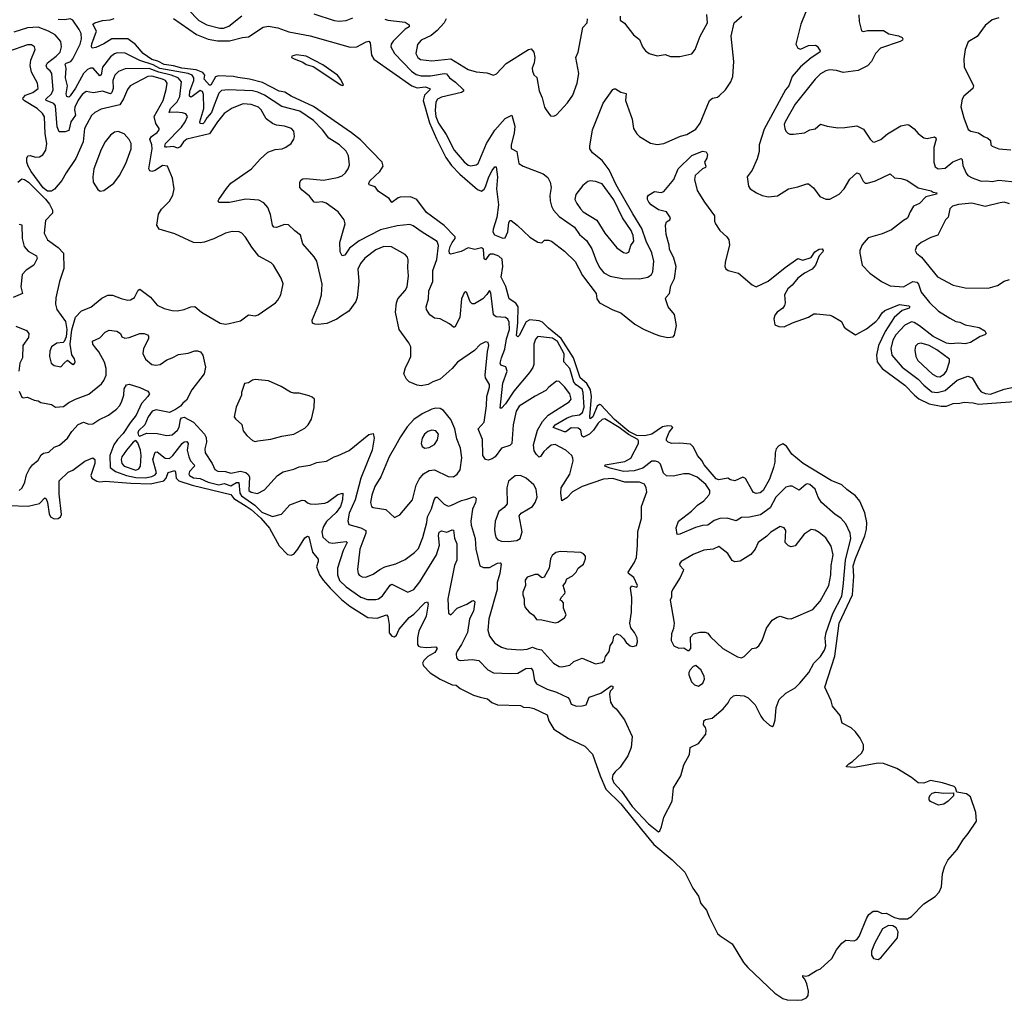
# Model space of a CAD drawing. Extents: x 1493970 to 1595317, y 729910 to 844791.
# Tile 13 of 256: x 1517498 to 1524847, y 760569 to 767888. Entities that reach past the tile are written whole.
import ezdxf

# ---------------------------------------------------------------- set-up
doc = ezdxf.new("R2010")
doc.units = 0

msp = doc.modelspace()

# ---------------------------------------------------------------- linework, layer by layer
at = {"layer": '0CON10XD'}
for points in [[(1518754.8, 767965), (1518835, 767881.2), (1518895, 767849.2), (1518991.2, 767825), (1519018, 767825), (1519059.5, 767840.5), (1519155, 767916.2)], [(1517415, 764261.2), (1517562, 764258), (1517645, 764275.7), (1517685, 764318.9), (1517695, 764312.9), (1517705, 764284.3), (1517718.6, 764198.6), (1517727.8, 764177.8), (1517755, 764161.7), (1517786.2, 764163.8), (1517803.1, 764176.9), (1517810.2, 764195), (1517791.6, 764348.4), (1517791.6, 764445), (1517858.6, 764511.4), (1517894.4, 764525.6), (1517985, 764594), (1518045, 764618.6), (1518058.5, 764605), (1518058.9, 764575), (1518027.9, 764485), (1518036.2, 764466.2), (1518073, 764443), (1518095, 764439.6), (1518135, 764444.7), (1518327.9, 764427.9), (1518475, 764424.2), (1518574.3, 764445.7), (1518591.3, 764465), (1518605, 764508.9), (1518655, 764523.1), (1518661.2, 764511.2), (1518664.7, 764465), (1518685, 764446.7), (1518785, 764413.9), (1519072.9, 764345), (1519097.4, 764315), (1519187.3, 764257.3), (1519225, 764232.3), (1519296.8, 764166.8), (1519363.1, 764093.1), (1519435, 763961.7), (1519495.8, 763895.8), (1519525, 763890.4), (1519545, 763900), (1519573.6, 763935), (1519625, 764020.8), (1519645, 764034), (1519655, 764028.8), (1519684.6, 763914.6), (1519725, 763862.5), (1519726.9, 763845), (1519714.4, 763805), (1519736.5, 763745), (1519762.1, 763705), (1519814.8, 763644.8), (1519900.3, 763560.3), (1519960.8, 763510.8), (1520096, 763426), (1520165, 763420.7), (1520235, 763445.7), (1520245, 763433.3), (1520256.5, 763375), (1520255, 763312.5), (1520275, 763286), (1520295, 763280.8), (1520309.2, 763295), (1520330.4, 763339.6), (1520404.5, 763425), (1520438.8, 763451.2), (1520525, 763538), (1520542.5, 763542.5), (1520547.1, 763525), (1520531.5, 763435), (1520477.3, 763325), (1520467.3, 763275), (1520466.5, 763225), (1520473.4, 763213.4), (1520487.5, 763207.5), (1520535, 763201.1), (1520605, 763207.1), (1520614, 763195), (1520596.5, 763165), (1520543.8, 763136.2), (1520515.4, 763105), (1520505.5, 763085), (1520512.5, 763065), (1520562.1, 763012.1), (1520636.7, 762966.7), (1520725, 762924.4), (1520755, 762920.6), (1520785.8, 762895), (1520885, 762847.3), (1520935, 762832.5), (1520988.5, 762818.5), (1521020.9, 762790.9), (1521065, 762773.9), (1521235, 762770), (1521257.3, 762757.3), (1521305, 762755.6), (1521334.2, 762745.8), (1521435, 762700), (1521446.2, 762655), (1521485, 762593.1), (1521593.5, 762523.5), (1521715, 762466.2), (1521774.4, 762405), (1521829.8, 762245), (1521873.1, 762145), (1521985, 762034.3), (1522138.8, 761845), (1522231.5, 761731.5), (1522368.5, 761618.5), (1522461.7, 761525), (1522520.9, 761405), (1522565.1, 761345.1), (1522582, 761292), (1522625, 761242.5), (1522642.8, 761192.8), (1522705, 761068.4), (1522725, 761049.2), (1522815, 760990.4), (1522901.3, 760851.3), (1522933.4, 760813.4), (1523133.4, 760623.4), (1523195, 760582.4), (1523226.5, 760573.5), (1523305, 760569.1), (1523337.2, 760572.8), (1523371.4, 760588.6), (1523383.1, 760605), (1523386.4, 760636.4), (1523372.7, 760692.7), (1523358, 760728), (1523342.5, 760745), (1523342.5, 760755), (1523365, 760750), (1523385, 760753.8), (1523445, 760792), (1523475, 760803.8), (1523558.6, 760881.4), (1523593.8, 760945), (1523633.3, 760995), (1523665, 761016.7), (1523725, 761013.3), (1523745, 761022.5), (1523763.9, 761046.1), (1523820, 761185), (1523835, 761208.8), (1523867.5, 761235), (1523900, 761235), (1523935, 761216.7), (1523965, 761220), (1524026.1, 761186.1), (1524065, 761176), (1524125, 761178.1), (1524155, 761195.6), (1524245, 761290), (1524330, 761345), (1524361.4, 761375), (1524377.5, 761415), (1524386.5, 761513.5), (1524400.8, 761565), (1524425.3, 761614.7), (1524495.5, 761695), (1524536.5, 761765), (1524576.9, 761813.1), (1524639.1, 761905), (1524635, 761971.2), (1524595, 762086.7), (1524565, 762110.8), (1524492.5, 762122.5), (1524483.8, 762155), (1524473.8, 762165), (1524385, 762193.1), (1524295, 762209.6), (1524245, 762188.6), (1524205, 762192.5), (1524155, 762231.1), (1524045, 762299.2), (1523945, 762336.9), (1523905, 762337.8), (1523725, 762305.8), (1523670.7, 762310.7), (1523667.5, 762315), (1523686.2, 762335), (1523715, 762352.5), (1523782.5, 762415), (1523796, 762444), (1523796.1, 762475), (1523772, 762525), (1523735, 762573.8), (1523705, 762602.2), (1523637.6, 762637.6), (1523621.3, 762695), (1523564.8, 762764.8), (1523554.7, 762805), (1523506.9, 762905), (1523581.8, 763138.2), (1523613.5, 763385), (1523713.1, 763595), (1523724.2, 763735), (1523719.3, 763810.7), (1523735, 763865.7), (1523805.5, 764035.5), (1523818.9, 764085), (1523820.8, 764135), (1523805, 764207.5), (1523769.2, 764295), (1523735, 764334.2), (1523670.6, 764380.6), (1523635.4, 764415.4), (1523555, 764447.7), (1523345, 764576.7), (1523261.9, 764645), (1523222, 764705), (1523195, 764722), (1523165, 764707.8), (1523144.6, 764685), (1523136.1, 764653.9), (1523134.7, 764585), (1523125.2, 764544.8), (1523095, 764459.2), (1523046.5, 764375), (1523025, 764357.1), (1522995, 764350.8), (1522975, 764358.8), (1522961.7, 764378.3), (1522915, 764462.5), (1522895, 764474.2), (1522835, 764446.7), (1522803.8, 764453.8), (1522783.6, 764466.4), (1522717.1, 764452.9), (1522695, 764460), (1522605.5, 764565), (1522588.2, 764598.2), (1522555.7, 764635), (1522527.6, 764697.6), (1522505, 764720), (1522425, 764726.2), (1522366.1, 764723.9), (1522337.5, 764735), (1522326.4, 764746.4), (1522325, 764760), (1522345, 764810), (1522372.5, 764845), (1522363.6, 764853.6), (1522336.7, 764856.7), (1522295, 764849.1), (1522215, 764794.5), (1522165, 764782.4), (1522105, 764784.7), (1522044.1, 764815), (1521936.4, 764905), (1521835, 765013), (1521825, 765015.7), (1521807.2, 765002.8), (1521775, 764923.6), (1521755, 764910), (1521752.9, 764925), (1521764.8, 765075), (1521758.1, 765125), (1521731.6, 765171.6), (1521680.7, 765215), (1521630.2, 765365), (1521538.7, 765508.7), (1521445.3, 765585), (1521400.6, 765630.6), (1521375, 765641.2), (1521305, 765648.2), (1521277.8, 765632.2), (1521225, 765532), (1521215, 765522), (1521205, 765530), (1521216.7, 765625), (1521217.9, 765745), (1521202.2, 765772.2), (1521151.4, 765805), (1521127, 765897), (1521092.5, 765965), (1521103.2, 766046.8), (1521099.5, 766099.5), (1521073.4, 766123.4), (1521035, 766136.6), (1521013, 766137), (1520999.4, 766130.6), (1520975, 766096.2), (1520965, 766103.8), (1520958.9, 766175), (1520945, 766186.1), (1520895, 766173.5), (1520845, 766185.5), (1520792.1, 766157.9), (1520715, 766137.1), (1520705, 766142), (1520702.4, 766165), (1520711.3, 766195), (1520725, 766224.7), (1520748.9, 766255), (1520747.2, 766267.2), (1520665, 766350.8), (1520535, 766450), (1520461.9, 766545), (1520415, 766565.5), (1520337.1, 766562.9), (1520321.7, 766558.3), (1520275, 766523.8), (1520255, 766553.3), (1520176.7, 766605), (1520151.2, 766641.2), (1520106.2, 766656.2), (1520103.8, 766665), (1520112, 766685), (1520185, 766755.6), (1520210, 766795), (1520202.9, 766825), (1520040.9, 766990.9), (1519975, 767043.3), (1519689.9, 767239.9), (1519525, 767316.5), (1519477.5, 767347.5), (1519435, 767355.6), (1519309.3, 767419.3), (1519214, 767444), (1519125.2, 767455.2), (1519093.3, 767465), (1518980.7, 767469.3), (1518959.1, 767460.9), (1518925, 767400), (1518915, 767399.1), (1518874.8, 767444.8), (1518880.2, 767475), (1518865, 767494), (1518815, 767513.4), (1518708.6, 767525), (1518645, 767543.1), (1518575, 767552.8), (1518528.7, 767578.7), (1518485, 767591), (1518420, 767635), (1518362.3, 767702.3), (1518304.7, 767744.7), (1518185, 767745.7), (1518125, 767707.8), (1518065, 767679.4), (1518040, 767675), (1518034.6, 767684.6), (1518036.5, 767706.5), (1518071.8, 767801.8), (1518044.7, 767855.3), (1518058, 767865), (1518115, 767880.7), (1518172.9, 767887.1), (1518202.2, 767897.8)], [(1521695, 765129.1), (1521651.5, 765161.5), (1521633.7, 765183.7), (1521604.9, 765284.9), (1521560.4, 765335), (1521561.9, 765395), (1521513.1, 765485), (1521475, 765511.3), (1521366.2, 765523.8), (1521347.4, 765502.6), (1521336.5, 765465), (1521334.6, 765315), (1521327.8, 765292.2), (1521303.8, 765255), (1521185.3, 765115), (1521125, 765019.6), (1521095, 764988), (1521085, 764987.5), (1521103.3, 765175), (1521135.2, 765264.8), (1521127.6, 765297.6), (1521090.1, 765310.1), (1521084.2, 765324.2), (1521093.7, 765365), (1521119.9, 765429.9), (1521131.9, 765505), (1521153, 765575), (1521151.4, 765631.4), (1521142.1, 765652.1), (1521125, 765666.1), (1521055, 765669.2), (1521034.4, 765684.4), (1521015, 765850), (1521005, 765867.5), (1520984.3, 765835.7), (1520953.8, 765805), (1520893.6, 765766.4), (1520875, 765766.7), (1520860.9, 765780.9), (1520835, 765850), (1520825, 765856.2), (1520815, 765848.8), (1520795.6, 765805), (1520782.3, 765665), (1520745, 765593.8), (1520735, 765592), (1520705, 765618.6), (1520635.6, 765655.6), (1520595, 765660), (1520558, 765685), (1520534.2, 765724.2), (1520531.4, 765745), (1520548.8, 765805), (1520551.8, 765865), (1520580.4, 765935), (1520580.4, 766015), (1520611.9, 766098.1), (1520622.7, 766202.7), (1520613.5, 766233.5), (1520501.9, 766301.9), (1520435, 766350.5), (1520408.8, 766358.8), (1520315, 766349.3), (1520189.7, 766320.3), (1520032.3, 766237.7), (1519958.5, 766181.5), (1519925, 766130), (1519905, 766126), (1519890, 766155), (1519887.1, 766225), (1519926, 766365), (1519920, 766395), (1519874.2, 766454.2), (1519785, 766518.1), (1519755, 766529.1), (1519712.5, 766522.5), (1519695, 766525.7), (1519661.9, 766571.9), (1519605.8, 766615), (1519590, 766635), (1519588.8, 766675), (1519598.6, 766691.4), (1519610, 766700), (1519635, 766703.1), (1519765, 766690.3), (1519871.2, 766708.8), (1519905, 766723.3), (1519928.6, 766745), (1519949.4, 766775), (1519958.9, 766805), (1519952.8, 766872.8), (1519935, 766906.9), (1519885.6, 766955), (1519804.3, 767004.3), (1519758.5, 767065), (1519690.6, 767135), (1519587.7, 767205), (1519455, 767241.1), (1519325, 767324.4), (1519275, 767347), (1519235, 767356.8), (1519055, 767363.4), (1519005, 767358.8), (1518985, 767340.6), (1518950.2, 767249.8), (1518930, 767195), (1518895.1, 767154.9), (1518875, 767120.4), (1518865, 767111.6), (1518845, 767112.5), (1518843.1, 767125), (1518872.7, 767225), (1518870.7, 767330.7), (1518862.7, 767352.7), (1518845, 767358.4), (1518785, 767314.7), (1518775, 767309.6), (1518766.2, 767316.2), (1518767.2, 767355), (1518798, 767435), (1518796.8, 767455), (1518785, 767472.6), (1518756.4, 767485), (1518545, 767523.2), (1518495, 767549.9), (1518394.1, 767584.1), (1518285, 767638.4), (1518225, 767639.3), (1518205, 767633.2), (1518175, 767611.5), (1518116.3, 767533.7), (1518105, 767476.2), (1518095, 767469.4), (1518046.5, 767526.5), (1518026.7, 767526.7), (1518003.5, 767515), (1517973.3, 767486.7), (1517915, 767376.1), (1517875, 767318.8), (1517865, 767310.8), (1517850.9, 767315), (1517845.3, 767335), (1517855.3, 767395.3), (1517841, 767455), (1517845.7, 767525), (1517837.3, 767555), (1517845.9, 767564.1), (1517879.6, 767575), (1517893.7, 767595), (1517950, 767705), (1517960, 767745), (1517956.1, 767785), (1517942.3, 767815), (1517894.3, 767885), (1517875, 767894.5), (1517833.9, 767886.1), (1517785, 767888.7)], [(1518645, 767895.8), (1518818, 767778), (1518905, 767742), (1518975, 767729.1), (1519065, 767731.1), (1519160, 767755), (1519205, 767760), (1519315, 767831.4), (1519355, 767838.8), (1519423.6, 767826.4), (1519506.7, 767796.7), (1519665, 767767.3), (1519965, 767683.6), (1520013.6, 767686.4), (1520085, 767723.8), (1520105, 767726.7), (1520113.3, 767715), (1520123.8, 767623.8), (1520142.1, 767592.1), (1520425, 767393.9), (1520465, 767380), (1520525, 767386.5), (1520558.9, 767375), (1520558.2, 767365), (1520519.7, 767325), (1520508.2, 767285), (1520557.6, 767117.6), (1520608.6, 766998.6), (1520678.9, 766858.9), (1520720.6, 766800.6), (1520784.1, 766734.1), (1520915, 766619.6), (1520945, 766609.1), (1520965, 766622.2), (1520975, 766639.4), (1521000.3, 766715), (1521025, 766762.5), (1521045, 766790), (1521055, 766790), (1521064.2, 766714.2), (1521056, 766625), (1521070.9, 766505), (1521058.1, 766411.9), (1521031.4, 766325), (1521029.8, 766305), (1521043, 766283), (1521105, 766256.2), (1521120.6, 766259.4), (1521141, 766305), (1521147.6, 766372.4), (1521155, 766388.1), (1521165, 766390), (1521210, 766355), (1521305, 766264.4), (1521365, 766226.2), (1521395, 766222.5), (1521415, 766242.5), (1521445, 766242.5), (1521467.5, 766235), (1521565, 766161.2), (1521645, 766082), (1521698.8, 765978.8), (1521801.2, 765845), (1521806.2, 765805), (1521825, 765773.8), (1521925, 765722), (1521985, 765700), (1522088.8, 765615), (1522155, 765577.5), (1522241.4, 765541.4), (1522275, 765528), (1522335, 765516.2), (1522375, 765520), (1522386.4, 765533.6), (1522400, 765605), (1522386.4, 765686.4), (1522338.8, 765745), (1522318.8, 765805), (1522322.7, 765817.3), (1522346.8, 765843.2), (1522358.3, 765901.7), (1522384.6, 765955), (1522397.7, 766045), (1522379.2, 766109.2), (1522347.5, 766175), (1522345.7, 766205), (1522324.2, 766285), (1522317.5, 766355), (1522325, 766380), (1522350, 766395), (1522355, 766410), (1522325, 766454), (1522265, 766468.6), (1522212, 766505), (1522192.5, 766525), (1522184.2, 766545), (1522183.9, 766566.1), (1522190.7, 766579.3), (1522235, 766606.2), (1522285, 766597.5), (1522306.2, 766605), (1522380.8, 766695), (1522411.9, 766775), (1522515, 766873.2), (1522595, 766906.9), (1522620.7, 766900.7), (1522631.7, 766881.7), (1522626.7, 766855), (1522610, 766825), (1522620, 766795), (1522615.7, 766785), (1522595, 766774.3), (1522540, 766725), (1522535.6, 766695), (1522555, 766613.3), (1522608.1, 766525), (1522683.1, 766425), (1522682.9, 766385), (1522691.6, 766365), (1522724.8, 766314.8), (1522776.8, 766266.8), (1522790, 766245), (1522795, 766207.5), (1522764.6, 766074.6), (1522761.8, 766045), (1522768, 766028), (1522785, 766016.5), (1522864, 765995), (1522965, 765910), (1522995, 765894.3), (1523085, 765936.9), (1523211.8, 766038.2), (1523305, 766106.2), (1523343, 766093), (1523405, 766113.5), (1523431.5, 766155), (1523465, 766175.4), (1523486.4, 766176.4), (1523494.3, 766165), (1523493.1, 766155), (1523464, 766125), (1523437.5, 766055), (1523413.8, 766025), (1523354.6, 765995.4), (1523305, 765957.5), (1523263.8, 765906.2), (1523230.3, 765879.7), (1523207.1, 765835), (1523210.3, 765775), (1523205.9, 765754.1), (1523193.6, 765735), (1523151.4, 765705), (1523135, 765683.3), (1523126.9, 765655), (1523135, 765610), (1523165, 765599.2), (1523205, 765595.7), (1523265, 765625.5), (1523385, 765668.4), (1523425, 765691.6), (1523445, 765692.8), (1523545, 765682.3), (1523565, 765674.6), (1523632.5, 765635), (1523652.3, 765592.3), (1523675, 765575.5), (1523735, 765536.7), (1523745, 765540), (1523818.6, 765581.3), (1523886.9, 765635), (1523910.5, 765659.5), (1523935, 765700), (1523955, 765717.1), (1524065, 765763.3), (1524135, 765751.1), (1524141.9, 765745), (1524135.7, 765735), (1524085, 765718.2), (1524025.2, 765664.8), (1523958.8, 765561.2), (1523908.6, 765455), (1523893.1, 765385), (1523898.5, 765335), (1523935.7, 765285.7), (1524105, 765160), (1524176.2, 765085), (1524208.9, 765058.9), (1524285, 765021.4), (1524375, 765003.2), (1524415.9, 765004.1), (1524465, 765023.1), (1524515.4, 765024.6), (1524546.7, 765033.3), (1524615, 765028.4), (1524655, 765019.2), (1524955, 765041.8)], [(1519692.4, 767932.4), (1519845, 767881.8), (1519883.6, 767876.4), (1519935, 767881.1), (1519985, 767901.1)], [(1520222.6, 767892.6), (1520245, 767883.3), (1520375, 767869.5), (1520405, 767850.6), (1520404.4, 767835), (1520375, 767816.9), (1520285, 767728.1), (1520270, 767705), (1520267.3, 767685), (1520295.6, 767635), (1520423.4, 767503.4), (1520457.8, 767477.8), (1520495, 767468), (1520565, 767468.7), (1520665, 767485.2), (1520683.1, 767483.1), (1520705, 767454.6), (1520751.7, 767421.7), (1520809.6, 767365), (1520810, 767355), (1520796.2, 767343.8), (1520645, 767308.7), (1520616.9, 767295), (1520605, 767273.3), (1520599.9, 767209.9), (1520605, 767165.7), (1520623, 767115), (1520681.2, 767031.2), (1520741.9, 766915), (1520815, 766827.1), (1520845, 766802.7), (1520865, 766796.7), (1520905, 766803.5), (1520920.5, 766815), (1520981.2, 766965), (1521045, 767064.4), (1521120.5, 767149.5), (1521170, 767175), (1521193.5, 767093.5), (1521188.8, 767041.2), (1521166.4, 766955), (1521166.2, 766926.2), (1521208.8, 766905), (1521223.3, 766815), (1521255, 766794.3), (1521405, 766738), (1521440.3, 766710.3), (1521457.1, 766675), (1521464.4, 766635), (1521455.3, 766574.7), (1521456.2, 766535), (1521466.2, 766495), (1521481.5, 766465), (1521525, 766418.5), (1521638.6, 766338.6), (1521676.2, 766285), (1521729.5, 766239.5), (1521767.4, 766177.4), (1521801.9, 766081.9), (1521827.5, 766035), (1521858.9, 765998.9), (1521905, 765973.8), (1521995, 765955.4), (1522124.4, 765954.4), (1522185, 765966.2), (1522213.1, 765986.9), (1522224.7, 766005.3), (1522231.8, 766085), (1522217, 766147), (1522174.1, 766234.1), (1522140.6, 766330.6), (1522075, 766438), (1521950.7, 766655), (1521897, 766767), (1521846.2, 766836.2), (1521773.7, 766893.7), (1521754, 766925), (1521752.5, 766945), (1521772.5, 767065), (1521853.1, 767265), (1521925, 767367.5), (1521935, 767372.5), (1521945, 767372.5), (1521985, 767347.5), (1522025, 767337.5), (1522020, 767285), (1522070.5, 767145), (1522078.1, 767075), (1522103.1, 767035), (1522125, 767015.6), (1522205, 766967.5), (1522255, 766957.5), (1522305.5, 766964.5), (1522430.3, 767019.7), (1522478, 767032), (1522545, 767071.4), (1522575.6, 767115), (1522645.9, 767284.1), (1522668.3, 767301.7), (1522705, 767310), (1522719.5, 767320.5), (1522765, 767363.8), (1522805, 767423.8), (1522821.4, 767465), (1522828, 767575), (1522807.5, 767765), (1522831.2, 767865), (1522888.8, 767915)], [(1520680.5, 767895), (1520665, 767865.6), (1520613, 767807), (1520569.1, 767770.9), (1520494.2, 767735), (1520467.2, 767702.8), (1520454.5, 767635), (1520469.4, 767605), (1520489.8, 767589.8), (1520575, 767580.8), (1520715, 767595.3), (1520845.3, 767515.3), (1520905, 767499.5), (1520985, 767491.4), (1521035, 767474), (1521055.5, 767484.5), (1521128.3, 767561.7), (1521295, 767666), (1521315, 767671.2), (1521335.6, 767645.6), (1521342.9, 767605), (1521337.1, 767565), (1521322.9, 767525), (1521324.4, 767504.4), (1521335, 767477.5), (1521357.5, 767457.5), (1521375, 767357.5), (1521397.5, 767305), (1521414.2, 767234.2), (1521426.7, 767215), (1521460.7, 767170.7), (1521485, 767167.5), (1521505, 767177.5), (1521587.5, 767267.5), (1521627.5, 767325), (1521659.2, 767415), (1521670.8, 767485), (1521648.2, 767605), (1521665.7, 767645), (1521701.1, 767828.9), (1521733.3, 767865), (1521736.2, 767895)], [(1521980, 767915), (1521980, 767885), (1522010.9, 767860.9), (1522080, 767775), (1522125, 767738.8), (1522146.2, 767685), (1522170, 767655), (1522195, 767636.7), (1522255, 767618), (1522315, 767628.8), (1522355, 767613.3), (1522425, 767612), (1522515, 767632.5)], [(1522515, 767632.5), (1522540.6, 767665), (1522575.6, 767765), (1522630.4, 767865), (1522626.3, 767926.3)], [(1523365, 767946.2), (1523327.8, 767855), (1523290, 767705), (1523305, 767676.2), (1523325, 767667.5), (1523385, 767695.5), (1523437, 767697), (1523450, 767690), (1523473.3, 767655), (1523468.8, 767645), (1523405, 767603.1), (1523324.5, 767535), (1523263.4, 767465), (1523238.4, 767395), (1523214.7, 767365), (1523055, 767070), (1523016.2, 766955), (1523018.2, 766905), (1523001.2, 766848.8), (1522964.3, 766765)], [(1523761.4, 767925), (1523762.5, 767875), (1523780, 767805), (1523795, 767800.8), (1523825, 767806.9), (1523945, 767807.1), (1523985, 767783.3), (1524057.9, 767767.9), (1524083.3, 767755), (1524090, 767745), (1524086.2, 767735), (1524070, 767725), (1523924, 767675), (1523886, 767635), (1523855.7, 767575), (1523825, 767544.3), (1523755, 767508.5), (1523645, 767493.8), (1523595, 767508.2), (1523545, 767513.6), (1523514, 767506), (1523476, 767484), (1523435.6, 767445), (1523285, 767257.5), (1523210, 767125), (1523204.5, 767104.5), (1523208.1, 767075), (1523216, 767055), (1523230.3, 767040.3), (1523245, 767034.2), (1523274.1, 767034.1), (1523355, 767044.2), (1523394.5, 767065.5), (1523435, 767072.5), (1523475, 767107.5), (1523525, 767092), (1523605, 767081.2), (1523657.7, 767082.3), (1523745, 767096.2), (1523795, 767070), (1523845.5, 766995.5), (1523865, 766976), (1523875, 766974), (1523925, 766994.3), (1523974.6, 767035.4), (1524075, 767095.7), (1524125, 767106.2), (1524135, 767103.3), (1524174.2, 767074.2), (1524205, 767038.8), (1524245.7, 767005.7), (1524272.2, 767002.2), (1524325, 767012.9), (1524336.2, 767006.2), (1524338.1, 766995), (1524320.6, 766935), (1524320, 766825), (1524330.8, 766790.8), (1524353.7, 766773.7), (1524405, 766780.6), (1524462.7, 766827.3), (1524525, 766852.9), (1524532.9, 766845), (1524538.5, 766798.5), (1524562.4, 766742.4), (1524575.4, 766725.4), (1524606.9, 766706.9), (1524675, 766681.5), (1524715, 766685.4), (1524755, 766680), (1524805, 766690), (1524946.7, 766675)], [(1524805, 767900.8), (1524755, 767886), (1524704, 767845), (1524645, 767761.2), (1524577.1, 767722.9), (1524555.8, 767665), (1524545.8, 767595), (1524548, 767535), (1524616.2, 767395), (1524611.2, 767375), (1524544.1, 767315.9), (1524531.2, 767295), (1524523.6, 767236.4), (1524544.6, 767154.6), (1524577.9, 767067.9), (1524596.6, 767056.6), (1524655, 767043.1), (1524693.8, 767015), (1524725, 767003.3), (1524743.3, 766985), (1524747.5, 766955), (1524755, 766943.8), (1524805, 766922.9), (1524895, 766916.9)], [(1518695, 766938.5), (1518675, 766929.6), (1518645, 766942.3), (1518595, 766935.5), (1518585, 766937.5), (1518581.5, 766945), (1518586.2, 766965), (1518704.7, 767085), (1518732.8, 767125), (1518750.5, 767165), (1518737.1, 767185), (1518713.5, 767193.5), (1518665, 767198.3), (1518613.1, 767195), (1518624, 767225), (1518673.3, 767275), (1518692.6, 767315), (1518704.8, 767425), (1518681.4, 767455), (1518628.9, 767475), (1518535.3, 767495.3), (1518465, 767523.3), (1518285, 767520.7), (1518235, 767502.3), (1518206.9, 767475), (1518193.7, 767435), (1518196.6, 767375), (1518185.7, 767344.3), (1518176, 767334), (1518115, 767355.2), (1518048.7, 767341.3), (1517995, 767351.9), (1517965, 767330.4), (1517935, 767287.5), (1517910.2, 767235), (1517906.3, 767215), (1517913.3, 767175), (1517880, 767125), (1517865, 767062), (1517838.2, 767051.8), (1517791.7, 767051.7), (1517778.7, 767088.7), (1517766.4, 767245), (1517752, 767262), (1517696.5, 767285), (1517694.1, 767294.1), (1517735, 767335.4), (1517746.8, 767365), (1517737.1, 767485), (1517725.6, 767505), (1517703, 767523), (1517694.8, 767545), (1517704.4, 767565.6), (1517771.1, 767615), (1517800.8, 767645), (1517810.8, 767685), (1517804.5, 767725), (1517762.9, 767775), (1517712.3, 767802.3), (1517635, 767831.1), (1517555, 767827.5), (1517454.3, 767795.7)], [(1517484.4, 766675), (1517515, 766700), (1517535, 766694.3), (1517562.9, 766675), (1517689.3, 766549.3), (1517720.9, 766510.9), (1517742.9, 766465), (1517743.8, 766445), (1517690.7, 766389.3), (1517680.6, 766295), (1517704.6, 766244.6), (1517785, 766186.7), (1517824.1, 766144.1), (1517828, 766032), (1517794.2, 765935), (1517767, 765813), (1517764.2, 765765), (1517776, 765725), (1517840, 765635), (1517850.8, 765575), (1517845, 765520), (1517830, 765485), (1517821.7, 765478.3), (1517775, 765473.3), (1517735, 765446), (1517721.9, 765415), (1517720.8, 765375), (1517733.3, 765325), (1517755.7, 765305.7), (1517805, 765297.5), (1517832.5, 765327.5), (1517855, 765347.5), (1517895, 765313.3), (1517907.1, 765322.9), (1517911.2, 765335), (1517907.7, 765357.7), (1517886.2, 765386.2), (1517874, 765465), (1517886.9, 765573.1), (1517913.6, 765666.4), (1517960, 765715), (1518028.5, 765741.5), (1518110.2, 765809.8), (1518155, 765831.9), (1518190.9, 765830.9), (1518255, 765805.8), (1518305, 765794.2), (1518325, 765795.8), (1518354.2, 765815), (1518381.3, 765868.7), (1518395, 765875.8), (1518475, 765818.1), (1518525, 765757.5), (1518575, 765732.9), (1518635, 765717.5), (1518674.1, 765715.9), (1518725.7, 765724.3), (1518775, 765744), (1518803.9, 765746.1), (1518855, 765706), (1518995, 765624), (1519035, 765616.2), (1519060.8, 765619.2), (1519145, 765641.2), (1519205, 765683.8), (1519255, 765678), (1519277.5, 765685), (1519406.7, 765775), (1519425.6, 765794.4), (1519448, 765835), (1519463.9, 765916.1), (1519449.7, 765959.7), (1519391.2, 766055), (1519375, 766072), (1519283.4, 766123.4), (1519229.4, 766189.4), (1519184.3, 766264.3), (1519155, 766293.8), (1519135, 766304), (1519085, 766307.1), (1519035, 766294.3), (1518947.6, 766252.4), (1518875, 766226.9), (1518845, 766221.4), (1518795, 766225.7), (1518655, 766289.5), (1518540, 766325), (1518522, 766355), (1518535, 766437.5), (1518555.9, 766474.1), (1518615, 766533.3), (1518641.7, 766578.3), (1518650, 766625), (1518638, 766705), (1518601.2, 766795), (1518565, 766798.9), (1518508.5, 766761.5), (1518485, 766754.7), (1518469.1, 766759.1), (1518462.1, 766775), (1518487.7, 766925), (1518484.3, 766955), (1518469.8, 766995), (1518481.3, 767015), (1518524.5, 767045), (1518538.1, 767065), (1518538.6, 767075), (1518514, 767114), (1518500.5, 767165), (1518569.3, 767285), (1518592.4, 767367.6), (1518597.8, 767415), (1518585, 767434.6), (1518565, 767443.5), (1518485, 767467), (1518455, 767462.7), (1518323.3, 767395), (1518303.3, 767366.7), (1518272.8, 767297.2), (1518245, 767251.6), (1518105, 767220.4), (1518058.6, 767195), (1518035, 767172.2), (1517981.1, 767075), (1517970.7, 766975), (1517917.9, 766852.1), (1517845, 766744.4), (1517813.5, 766686.5), (1517757, 766623), (1517735, 766608.8), (1517705, 766608.8), (1517672.5, 766632.5), (1517584.1, 766754.1), (1517560.8, 766795), (1517551.5, 766825), (1517551.9, 766855), (1517558.8, 766871.2), (1517575, 766874.4), (1517615, 766862.5), (1517645, 766864.4), (1517670.5, 766879.5), (1517692.3, 766915), (1517701.6, 766965), (1517687.6, 767035), (1517682.6, 767162.6), (1517668.6, 767188.6), (1517628.4, 767225), (1517533, 767283), (1517522.2, 767295), (1517522.7, 767305), (1517541.8, 767325), (1517596.3, 767343.7), (1517634.6, 767375.4), (1517631.1, 767415), (1517586.2, 767496.2), (1517576, 767545), (1517581.2, 767585), (1517614.2, 767665), (1517608, 767685), (1517585, 767699.4), (1517555, 767699.6), (1517415, 767649.6)], [(1519905, 767396.2), (1519915, 767400), (1519895, 767442.5), (1519871.2, 767475), (1519761.3, 767551.3), (1519635, 767616), (1519565, 767626.7), (1519530, 767615), (1519527.5, 767605), (1519546.7, 767595), (1519610, 767570), (1519635, 767553.3), (1519688.3, 767538.3), (1519895, 767400.6), (1519905, 767396.2)], [(1517494.3, 765114.3), (1517515, 765071.2), (1517525, 765066.7), (1517555, 765070), (1517605, 765048.8), (1517635, 765043.8), (1517655, 765031.2), (1517735, 765016.2), (1517765, 764996), (1517825, 765001.4), (1517865, 765030), (1517915.4, 765054.6), (1518015, 765093.1), (1518108.8, 765171.2), (1518126.7, 765195), (1518142.3, 765235), (1518143.5, 765285), (1518132.1, 765332.1), (1518088.6, 765408.6), (1518065.4, 765435.4), (1518044.4, 765465), (1518042, 765488), (1518095, 765514.4), (1518135, 765555.6), (1518165, 765570), (1518223.3, 765563.3), (1518250, 765545), (1518260.5, 765520.5), (1518281.7, 765511.7), (1518315, 765516.7), (1518395, 765545.7), (1518427.5, 765545), (1518452.5, 765535), (1518459.4, 765525), (1518458.9, 765505), (1518422.3, 765435), (1518417.4, 765397.4), (1518435.8, 765355), (1518485, 765314.4), (1518515, 765310.6), (1518546.7, 765315), (1518595, 765350), (1518635, 765362.9), (1518682.2, 765387.8), (1518755, 765398.6), (1518805, 765417.5), (1518825, 765417.5), (1518847.9, 765407.9), (1518865.8, 765385), (1518884, 765295), (1518874.2, 765245), (1518782.2, 765125), (1518742.1, 765047.9), (1518715, 765026.9), (1518697.1, 765002.9), (1518662, 764978), (1518615, 764955.5), (1518517, 764977), (1518485.7, 764965), (1518457.1, 764925), (1518430.8, 764865), (1518385, 764820), (1518380, 764805), (1518383.6, 764783.6), (1518395, 764780), (1518445, 764801.1), (1518525, 764800), (1518595, 764784.4), (1518635, 764790), (1518675.6, 764825), (1518687.3, 764847.3), (1518697.5, 764905), (1518705, 764916.7), (1518725, 764922.5), (1518795, 764882.9), (1518877.8, 764795), (1518888.8, 764768.8), (1518891.8, 764735), (1518880.4, 764685), (1518882.7, 764655), (1518934.5, 764575), (1518955, 764531.2), (1518977.8, 764517.8), (1519035, 764516), (1519075, 764504), (1519145, 764519.5), (1519185, 764509.2), (1519203.8, 764493.8), (1519212.4, 764475), (1519208.9, 764375), (1519225, 764362.7), (1519272.1, 764352.1), (1519325, 764379.2), (1519422, 764485), (1519465, 764512.9), (1519545, 764532.5), (1519585, 764550), (1519665, 764562.9), (1519715, 764582), (1519787.3, 764592.7), (1519845, 764626), (1519875.8, 764634.2), (1519956.6, 764673.4), (1520105, 764792.5), (1520135, 764798.8), (1520143.3, 764765), (1520129.2, 764675), (1520043.5, 764465), (1520002.3, 764305), (1519957.1, 764205), (1519947.9, 764147.9), (1519955, 764120.8), (1520045, 764094.7), (1520081.8, 764075), (1520080.3, 764055), (1520036.8, 763935), (1520019.5, 763785), (1520024.5, 763755), (1520032.6, 763742.6), (1520055, 763730), (1520082.4, 763727.6), (1520135, 763748.9), (1520185, 763785.6), (1520223.8, 763805), (1520305, 763826.5), (1520375, 763858.9), (1520445, 763910), (1520475, 763941.9), (1520507, 764023), (1520536.6, 764135), (1520542.2, 764177.8), (1520572.2, 764237.8), (1520590.7, 764305), (1520605, 764324.4), (1520615, 764324.4), (1520665, 764273.1), (1520695, 764258.1), (1520715, 764261.8), (1520795, 764299.6), (1520835, 764310), (1520885, 764326.1), (1520896, 764325), (1520904.6, 764314.6), (1520898.8, 764285), (1520876.9, 764235), (1520864.7, 764144.7), (1520868.2, 764115), (1520898.2, 764015), (1520903.1, 763935), (1520931.7, 763811.7), (1520959.3, 763799.3), (1521005, 763800.5), (1521065, 763831.5), (1521084.2, 763834.2), (1521091.4, 763825), (1521080.6, 763755), (1521062, 763688), (1521060.9, 763635), (1520998.7, 763415), (1520992.2, 763332.2), (1521005, 763286.2), (1521045, 763235.7), (1521095, 763205.5), (1521135, 763192.9), (1521235, 763185.5), (1521285, 763190.4), (1521325, 763203.9), (1521355, 763192.9), (1521393.8, 763183.8), (1521482.9, 763085), (1521525, 763059.4), (1521545, 763056.7), (1521605, 763071.5), (1521635, 763096.5), (1521695, 763123.5), (1521795, 763080), (1521845, 763090.8), (1521862.5, 763105), (1521870.6, 763135), (1521897.9, 763172.1), (1521904.6, 763215.4), (1521925.8, 763245), (1521933.3, 763285), (1521955, 763303.3), (1521980, 763295), (1522007.3, 763267.3), (1522025, 763238.8), (1522055, 763213.8), (1522075, 763208.8), (1522101.7, 763218.3), (1522110, 763245), (1522105.7, 763275), (1522085.8, 763315), (1522059.7, 763349.7), (1522053, 763383), (1522065.5, 763465), (1522065.8, 763575), (1522056.7, 763645), (1522065, 763662.5), (1522105, 763652.5), (1522110, 763665), (1522082.9, 763725), (1522041.2, 763755), (1522040, 763765), (1522085, 763833.8), (1522101.9, 763875), (1522110, 763965), (1522112.2, 764067.8), (1522138.5, 764165), (1522138.2, 764255), (1522179.6, 764365), (1522174.6, 764395), (1522160.6, 764420.6), (1522125, 764437.3), (1522015, 764437), (1521925, 764462.3), (1521855, 764458.2), (1521695.7, 764405), (1521625, 764364.3), (1521581.3, 764318.7), (1521545, 764297.5), (1521536.2, 764355), (1521540.4, 764395), (1521603.5, 764495), (1521628, 764595), (1521626, 764615), (1521618, 764635), (1521575, 764674), (1521495, 764717.1), (1521465, 764711.4), (1521432.2, 764685), (1521409.6, 764665), (1521385, 764627.8), (1521375, 764623.3), (1521355, 764641.5), (1521339, 764669), (1521332.5, 764715), (1521362.7, 764825), (1521400.4, 764889.6), (1521442.7, 764937.3), (1521600, 765035), (1521614.3, 765055), (1521604.4, 765095), (1521565, 765148.6), (1521525, 765188), (1521505, 765190), (1521446.2, 765145), (1521425, 765120), (1521345, 765078.9), (1521225, 765003.5), (1521203.3, 764965), (1521181.5, 764865), (1521172.1, 764725), (1521155, 764709.6), (1521095, 764690.5), (1521046.4, 764625), (1521025, 764609.2), (1520995, 764599.5), (1520975.4, 764605.4), (1520953.8, 764635), (1520953.2, 764755), (1520918.9, 764835), (1520964.8, 764885.2), (1520983.2, 765005), (1520984.1, 765075), (1521005.5, 765145.5), (1521004.3, 765165), (1520975.4, 765215.4), (1520971.8, 765235), (1520989.3, 765410.7), (1520998.8, 765455), (1520995, 765477.5), (1520975, 765482.5), (1520935, 765462.5), (1520892.3, 765417.7), (1520765, 765332.9), (1520725.4, 765285), (1520635, 765204), (1520582.5, 765185), (1520546.1, 765163.9), (1520495, 765155.8), (1520465, 765160), (1520405, 765186), (1520385, 765203.8), (1520366, 765245), (1520377, 765293), (1520395.7, 765324.3), (1520417.5, 765375), (1520416.6, 765446.6), (1520402.9, 765475), (1520330, 765575), (1520301.9, 765705), (1520310.8, 765775), (1520321.4, 765805), (1520375, 765865.7), (1520390.4, 765895), (1520400, 765975), (1520394.5, 766035), (1520397.5, 766095), (1520392, 766115), (1520375, 766135.8), (1520272, 766192), (1520215, 766194.6), (1520155, 766170), (1520075, 766108.5), (1520041.8, 766068.2), (1520022, 766025), (1520028, 765935), (1520015.6, 765815), (1520005.6, 765785), (1519955, 765712.5), (1519891.7, 765671.7), (1519865, 765652), (1519789.1, 765620.9), (1519725, 765612.5), (1519700, 765615), (1519683.6, 765623.6), (1519682, 765645), (1519730.6, 765765), (1519750, 765835), (1519754.3, 765915), (1519715, 766086.7), (1519697, 766117), (1519610, 766215), (1519595, 766280), (1519550.9, 766310.9), (1519505, 766356), (1519475, 766358.6), (1519415, 766337.8), (1519395, 766339.2), (1519384.4, 766355), (1519370.5, 766435), (1519350.6, 766485), (1519320.2, 766520.2), (1519282, 766542), (1519185, 766548.2), (1519065, 766524.4), (1518984.3, 766524.3), (1518980, 766535), (1518984, 766545), (1519041.3, 766628.7), (1519072.6, 766667.4), (1519228.6, 766775), (1519292.1, 766847.9), (1519350.5, 766899.5), (1519405, 766918.1), (1519456.6, 766923.4), (1519485, 766936.2), (1519523.3, 766965), (1519543.8, 766995), (1519548, 767015), (1519543.8, 767055), (1519526.7, 767075), (1519475, 767092), (1519415, 767100.8), (1519383.6, 767113.6), (1519338, 767148), (1519300, 767215), (1519280, 767235), (1519225, 767255.4), (1519165, 767259.6), (1519085, 767226.9), (1519025, 767187.3), (1518973.5, 767125), (1518914.4, 767035.6), (1518745, 766995.2), (1518720, 766975), (1518695, 766938.5)], [(1518098.3, 766608.3), (1518125, 766612.5), (1518201.7, 766668.3), (1518243.8, 766725), (1518290.8, 766815), (1518329.2, 766925), (1518330, 766965), (1518314.1, 766994.1), (1518277.5, 767035), (1518233, 767053), (1518205, 767048.8), (1518175, 767026.2), (1518135, 766976.2), (1518105, 766918.8), (1518051.4, 766775), (1518044, 766715), (1518046.7, 766675), (1518080.7, 766620.7), (1518098.3, 766608.3)], [(1522964.3, 766765), (1522927.5, 766715), (1522936.7, 766645), (1522950, 766625), (1522997.5, 766595), (1523040, 766575), (1523086.1, 766566.1), (1523155, 766573.8), (1523235, 766626), (1523305, 766639.2), (1523373.6, 766663.6), (1523385, 766662.5), (1523422.9, 766632.9), (1523468.8, 766568.8), (1523515, 766548.8), (1523545, 766549.2), (1523615, 766586), (1523650.6, 766625), (1523695, 766698.6), (1523745.9, 766744.1), (1523767, 766737), (1523792.7, 766682.7), (1523808.5, 766668.5), (1523825, 766668.2), (1523885, 766686.2), (1523995, 766738), (1524028.3, 766708.3), (1524075, 766702.9), (1524118.9, 766688.9), (1524202.7, 766632.7), (1524301.2, 766611.2), (1524315, 766601.2), (1524342.5, 766595), (1524340, 766585), (1524260, 766565), (1524215, 766516), (1524168.8, 766495), (1524144, 766455), (1524125, 766406.7), (1524095, 766390), (1524005, 766319.2), (1523935, 766288.6), (1523830.9, 766259.1), (1523785, 766206.7), (1523769.2, 766165), (1523768.6, 766145), (1523786.2, 766055), (1523843.3, 765995), (1523931.2, 765935), (1523995, 765902.2), (1524095, 765894.5), (1524165, 765933.8), (1524195, 765928.9), (1524206.3, 765915), (1524227.5, 765855), (1524287.4, 765777.4), (1524355, 765711.9), (1524439.4, 765659.4), (1524485.4, 765635.4), (1524515, 765630), (1524555, 765610.4), (1524660, 765590), (1524702.5, 765565), (1524712.5, 765545), (1524702.5, 765535), (1524667.8, 765522.2), (1524595, 765477.5), (1524555, 765468.1), (1524505, 765473.2), (1524445, 765467.4), (1524415, 765473), (1524315, 765522.4), (1524215, 765602.2), (1524175, 765627.1), (1524155, 765631.6), (1524105, 765607.2), (1524037.9, 765535), (1524015, 765495.6), (1524000, 765435), (1524006.2, 765385), (1524084.7, 765295), (1524205.1, 765205.1), (1524245, 765161.1), (1524305, 765110.9), (1524345.9, 765105.9), (1524405, 765120), (1524495, 765197.5), (1524575, 765227.3), (1524607.8, 765215), (1524654.6, 765135), (1524675, 765111.1), (1524707.1, 765097.1), (1524745, 765094.1), (1524845, 765131.2), (1524915.2, 765144.8)], [(1522025, 766146.5), (1522045, 766152.5), (1522058.7, 766201.3), (1522081.2, 766235), (1522077.5, 766277.5), (1522061, 766315), (1521997.8, 766407.8), (1521933, 766543), (1521845, 766662.2), (1521795, 766681.1), (1521755, 766685.6), (1521738.8, 766681.2), (1521700.3, 766649.7), (1521647.6, 766582.4), (1521642.2, 766545), (1521656.7, 766515), (1521682.7, 766475), (1521703.5, 766455), (1521805, 766391.4), (1521864.7, 766294.7), (1521955.6, 766185), (1522005, 766151.5), (1522025, 766146.5)], [(1524885, 766512.9), (1524845, 766525.4), (1524815, 766520), (1524705, 766494), (1524605, 766518.8), (1524505, 766509.2), (1524460.8, 766495), (1524440, 766475), (1524426.7, 766413.3), (1524407.1, 766392.9), (1524350.2, 766279.8), (1524297.4, 766262.6), (1524225.5, 766224.5), (1524192, 766195), (1524182, 766165), (1524191.2, 766145), (1524228.8, 766115), (1524349.1, 765969.1), (1524465, 765905.8), (1524555, 765887.5), (1524725.7, 765884.3), (1524795, 765904.3), (1524845, 765935.6), (1524885, 765948)], [(1517495, 766360.8), (1517515, 766357.5), (1517516.7, 766255), (1517532.5, 766195), (1517561.3, 766161.3), (1517624.4, 766125), (1517628.5, 766105), (1517602.5, 766055), (1517545, 766018), (1517517.5, 765985), (1517506.7, 765895), (1517520, 765845), (1517449.2, 765815)], [(1517469.7, 765599.7), (1517548.9, 765568.9), (1517565.7, 765545), (1517563.5, 765515), (1517522.2, 765455), (1517520, 765365), (1517498.8, 765325), (1517491.4, 765265)], [(1524365, 765223.3), (1524397.6, 765242.4), (1524415.6, 765264.4), (1524438.5, 765335), (1524437.1, 765355), (1524344.4, 765424.4), (1524285, 765457.3), (1524225.6, 765474.4), (1524201.1, 765468.9), (1524185, 765450), (1524178.1, 765421.9), (1524186.7, 765375), (1524202.5, 765345), (1524311.2, 765241.2), (1524344.3, 765224.3), (1524365, 765223.3)], [(1519255, 764740), (1519275, 764744), (1519373, 764757), (1519455, 764780), (1519545, 764794.2), (1519625, 764838.8), (1519652, 764865), (1519675, 764907.5), (1519695.9, 764994.1), (1519697.5, 765055), (1519680.7, 765070.7), (1519659.3, 765079.3), (1519585, 765100), (1519545, 765100), (1519518.3, 765108.3), (1519450.7, 765150.7), (1519355, 765192.5), (1519255, 765202.5), (1519235, 765197.5), (1519205, 765177.5), (1519177, 765173), (1519153.3, 765105), (1519152.5, 765085), (1519112.5, 764995), (1519098.8, 764925), (1519108.3, 764908.3), (1519155.8, 764865.8), (1519165, 764820), (1519193.8, 764785), (1519235, 764746.2), (1519255, 764740)], [(1517493.3, 764375), (1517515.4, 764394.6), (1517536.7, 764435), (1517549.1, 764490.9), (1517570.8, 764535), (1517594.5, 764565.5), (1517635, 764599.2), (1517658.8, 764641.2), (1517675, 764653.5), (1517715, 764660), (1517755, 764698), (1517795, 764711.9), (1517855, 764765.6), (1517886.9, 764815), (1517935, 764866.7), (1517975, 764884.5), (1518015, 764867.8), (1518045, 764870.5), (1518087.7, 764902.3), (1518161.4, 764935), (1518219.8, 764980.2), (1518243.1, 765005), (1518256.9, 765033.1), (1518274.6, 765085), (1518276.9, 765133.1), (1518295, 765163.3), (1518315, 765168.8), (1518395, 765142.9), (1518455, 765116), (1518465.8, 765095), (1518455.5, 765075), (1518406.8, 765023.2), (1518368.4, 764935), (1518322, 764878), (1518270.2, 764799.8), (1518227.1, 764755), (1518200.5, 764715), (1518169.7, 764635), (1518173, 764545), (1518213.8, 764515), (1518296.3, 764486.3), (1518365, 764471), (1518435, 764468.4), (1518485, 764477.8), (1518508.9, 764491.1), (1518518.3, 764505), (1518490.7, 764605), (1518509.8, 764660.2), (1518525, 764663.1), (1518584.4, 764615), (1518615, 764613.3), (1518641.8, 764635), (1518710.3, 764725), (1518725, 764736.4), (1518745, 764740), (1518754.6, 764725), (1518748.7, 764675), (1518759.3, 764625), (1518773.4, 764595), (1518801.1, 764565), (1518802.3, 764555), (1518765.3, 764515), (1518759.7, 764495), (1518765.3, 764485), (1518795, 764468.5), (1518845, 764463.2), (1518905, 764436.6), (1518985, 764416.6), (1519025, 764426.4), (1519075, 764409.8), (1519115, 764432.5), (1519133.8, 764433.8), (1519140.9, 764355), (1519153.3, 764333.3), (1519253.2, 764265), (1519305, 764212.5), (1519385, 764180.6), (1519452.5, 764197.5), (1519515, 764267.5), (1519605, 764302), (1519625, 764298.8), (1519645, 764282.5), (1519665.5, 764275.5), (1519702.7, 764272.7), (1519775, 764279.2), (1519795, 764287.1), (1519872.5, 764345), (1519910, 764355), (1519906.7, 764305), (1519893.2, 764255), (1519860.8, 764209.2), (1519786.7, 764143.3), (1519764.8, 764105), (1519753.3, 764065), (1519759.7, 764025), (1519805, 763986.9), (1519835, 763981.6), (1519891.2, 763988.8), (1519934.5, 763994.5), (1519941.8, 763985), (1519912.4, 763925), (1519868.9, 763795), (1519870.4, 763745), (1519885, 763701.1), (1519935, 763654.7), (1520045, 763576.7), (1520095, 763560), (1520155, 763559.6), (1520175, 763566.2), (1520205, 763587.9), (1520262.2, 763667.8), (1520275, 763674.5), (1520394.5, 763614.5), (1520440.8, 763635), (1520485, 763691.9), (1520608.8, 763895), (1520632.2, 763965), (1520622.8, 764037.2), (1520628.2, 764061.8), (1520645, 764072.9), (1520685, 764063.3), (1520725, 764079.4), (1520735, 764078), (1520742.9, 764017.1), (1520761.2, 763975), (1520759.7, 763855), (1520743.4, 763815), (1520694.7, 763565), (1520699.5, 763459.5), (1520715, 763446.7), (1520763.3, 763496.7), (1520835, 763524.4), (1520875, 763551.4), (1520885, 763554), (1520894.2, 763544.2), (1520885, 763474.2), (1520855.3, 763415), (1520841.4, 763315), (1520796.1, 763225), (1520763.6, 763175), (1520756.7, 763155), (1520757.5, 763125), (1520769.7, 763109.7), (1520784.4, 763104.4), (1520875, 763112.9), (1520925.4, 763105.4), (1520991.2, 763035), (1521035, 763013.5), (1521158.3, 763008.3), (1521215, 763010.9), (1521275, 763045.5), (1521315, 763047.8), (1521327.6, 763027.6), (1521340.4, 762955), (1521355, 762930.5), (1521435, 762890.5), (1521505, 762867.7), (1521588.2, 762828.2), (1521601.1, 762815), (1521615, 762780), (1521654.2, 762764.2), (1521695, 762765.7), (1521725, 762774.2), (1521747.6, 762832.4), (1521835, 762861.8), (1521913.3, 762915), (1521925, 762913.3), (1521925.6, 762895), (1521904.4, 762875.6), (1521898.9, 762855), (1521907.5, 762795), (1521925, 762763.3), (1521948.8, 762745), (1522011.5, 762661.5), (1522068.3, 762538.3), (1522060.8, 762455), (1522036.1, 762393.9), (1521980.9, 762309.2), (1521942.5, 762275), (1521925, 762250.8), (1521921, 762225), (1521931.7, 762191.7), (1521990.3, 762130.3), (1522068.6, 762015), (1522192.2, 761885), (1522265, 761825.8), (1522275, 761834), (1522288.8, 761865), (1522306.5, 761935), (1522366.9, 762055), (1522378.1, 762155), (1522432, 762245), (1522455, 762326.7), (1522497.3, 762402.7), (1522501.2, 762455), (1522563.4, 762486.6), (1522618, 762555), (1522622, 762585), (1522616.2, 762605), (1522601.2, 762625), (1522604, 762655), (1522617.5, 762665), (1522666.2, 762675), (1522748.8, 762745), (1522785, 762788.8), (1522800.8, 762819.2), (1522825, 762840.6), (1522845, 762846.9), (1522905, 762840.6), (1522935, 762825.6), (1522988.1, 762775), (1523028.8, 762688.8), (1523045.8, 762665.8), (1523095, 762622.5), (1523115, 762612.5), (1523125, 762620), (1523137.3, 762662.7), (1523144.2, 762755), (1523167.1, 762815), (1523215, 762862.5), (1523285, 762901.9), (1523321.4, 762935), (1523388.1, 763015), (1523425.3, 763084.7), (1523475.4, 763135), (1523505, 763183.3), (1523514.3, 763215.7), (1523511, 763275), (1523517.7, 763315), (1523566.6, 763455), (1523634.8, 763585), (1523643.5, 763656.5), (1523661.5, 763855), (1523701.1, 764015), (1523696.5, 764056.5), (1523664.8, 764124.8), (1523626.6, 764166.6), (1523585, 764195.4), (1523482.5, 764285), (1523456.9, 764325), (1523435.7, 764385), (1523395, 764418.9), (1523375, 764422.5), (1523365, 764418), (1523315, 764376.2), (1523263.9, 764406.1), (1523245, 764407.5), (1523215, 764399.2), (1523142.8, 764325), (1523100, 764245), (1523028, 764192), (1522945, 764175.9), (1522886.4, 764173.6), (1522845, 764147.1), (1522777.5, 764167.5), (1522724.1, 764165.9), (1522680.8, 764149.2), (1522634.7, 764115.3), (1522595, 764111.9), (1522542.2, 764097.8), (1522425, 764047.1), (1522406.2, 764046.2), (1522397.1, 764095), (1522414.7, 764145.3), (1522510.9, 764219.1), (1522557.8, 764265), (1522603.9, 764296.1), (1522642.1, 764337.9), (1522649.7, 764355), (1522648.8, 764375), (1522618.7, 764418.7), (1522555, 764472.3), (1522495, 764499.6), (1522455, 764499.1), (1522375, 764481.5), (1522325, 764484.3), (1522304.1, 764504.1), (1522280.6, 764570.6), (1522265.2, 764585.2), (1522244, 764594), (1522215, 764593.2), (1522149.4, 764540.6), (1522085, 764519.8), (1522005, 764514.8), (1521905, 764539.5), (1521866.2, 764555), (1521867.5, 764565), (1522015, 764590.5), (1522058.2, 764615), (1522116.1, 764725), (1522117.7, 764745), (1522111.8, 764755), (1522040.7, 764790.7), (1521971.5, 764845), (1521865, 764908.2), (1521845, 764903.8), (1521815, 764876.9), (1521780.5, 764825), (1521751.2, 764795), (1521705, 764773.1), (1521693, 764783), (1521686.8, 764825), (1521665, 764840.2), (1521615, 764841.4), (1521575, 764812.5), (1521565, 764811.4), (1521478.9, 764845), (1521495, 764864.7), (1521585, 764917.5), (1521625, 764931.5), (1521675, 764939), (1521699.6, 764955), (1521710.3, 764995), (1521702.7, 765105), (1521695, 765129.1)], [(1520295, 764173.3), (1520335, 764193.3), (1520428.6, 764305), (1520456.5, 764415), (1520480.5, 764459.5), (1520511.8, 764498.2), (1520555, 764523.6), (1520595, 764527.3), (1520695, 764479.5), (1520735, 764475.8), (1520762.5, 764495), (1520785, 764528.8), (1520796.9, 764616.9), (1520788.7, 764688.7), (1520760.4, 764760.4), (1520744.6, 764835), (1520716.2, 764905), (1520661.8, 764971.8), (1520636.1, 764986.1), (1520605, 764988.4), (1520575, 764981.5), (1520502.9, 764947.1), (1520439.4, 764905), (1520389.7, 764850.3), (1520339.5, 764775), (1520303.6, 764706.4), (1520256.2, 764625), (1520193.6, 764475), (1520149.1, 764405), (1520125, 764340), (1520117.1, 764285), (1520124, 764255), (1520135, 764246), (1520231.7, 764231.7), (1520295, 764173.3)], [(1520520.9, 764690.9), (1520555, 764693.9), (1520595, 764718.5), (1520616.8, 764753.2), (1520622.7, 764795), (1520605, 764819.1), (1520575, 764823.8), (1520545, 764813.8), (1520519.5, 764795), (1520502.1, 764765), (1520493.5, 764725), (1520501.2, 764701.2), (1520520.9, 764690.9)], [(1518365, 764524.8), (1518388.2, 764535), (1518400.7, 764555), (1518405.3, 764635), (1518400.5, 764675), (1518379.5, 764729.5), (1518365, 764747.5), (1518345, 764734.2), (1518295, 764674.6), (1518260.5, 764625), (1518254.7, 764605), (1518260, 764575), (1518278.9, 764555), (1518365, 764524.8)], [(1521145, 763994.5), (1521209.1, 764000.9), (1521234, 764016), (1521248.8, 764065), (1521226, 764185), (1521241.2, 764205), (1521326, 764254), (1521346, 764284), (1521361.1, 764325), (1521353.3, 764385), (1521335, 764417.5), (1521279.2, 764465), (1521235.5, 764485.5), (1521195, 764483.1), (1521147.2, 764442.8), (1521133.6, 764395), (1521135.6, 764275), (1521113.5, 764246.5), (1521075, 764216), (1521047.5, 764145), (1521042, 764082), (1521045.6, 764045), (1521055, 764020), (1521066.4, 764006.4), (1521094.6, 763994.6), (1521145, 763994.5)], [(1522885, 763124), (1522905, 763133.8), (1522963.8, 763195), (1522995, 763200), (1523015.7, 763215), (1523040.5, 763255), (1523072.8, 763347.2), (1523113.3, 763405), (1523150.5, 763429.5), (1523175, 763436), (1523225, 763418.8), (1523255, 763416.7), (1523418.8, 763485), (1523472.1, 763547.9), (1523538.2, 763665), (1523553.1, 763745), (1523555.7, 763815), (1523569.2, 763895), (1523555, 763957.5), (1523515, 764020), (1523465, 764061.2), (1523435, 764077.5), (1523405, 764082), (1523352.7, 764047.3), (1523285, 763961.2), (1523255, 763953.8), (1523235, 763961.2), (1523212, 763985), (1523215.6, 764075), (1523205, 764096), (1523175, 764105.6), (1523105, 764064.2), (1523075, 764032.5), (1523010.8, 763985), (1522987.5, 763935), (1522954.6, 763895.4), (1522874.5, 763845.5), (1522835, 763842.2), (1522815, 763850.8), (1522784.2, 763905), (1522715, 763956.7), (1522673.9, 763936.1), (1522605, 763928.8), (1522525, 763897.1), (1522433.8, 763845), (1522423, 763827), (1522424.2, 763815), (1522451.2, 763785), (1522450, 763775), (1522428, 763725), (1522372.3, 763637.7), (1522363.3, 763615), (1522363, 763577), (1522352.5, 763555), (1522384, 763385), (1522378, 763345), (1522362, 763305), (1522361.2, 763255), (1522380, 763215), (1522417, 763197), (1522455, 763200), (1522485, 763180), (1522495, 763180), (1522507.5, 763195), (1522505, 763280), (1522526.4, 763303.6), (1522545, 763310), (1522575, 763316.7), (1522615, 763316.7), (1522635, 763310), (1522655, 763282.5), (1522745, 763194.2), (1522855, 763132), (1522885, 763124)], [(1521495, 763387.5), (1521515, 763392.5), (1521565, 763423.3), (1521576, 763445), (1521556, 763495), (1521556.7, 763535), (1521545, 763550), (1521532.5, 763555), (1521540, 763575), (1521567.5, 763605), (1521570, 763615), (1521553.8, 763665), (1521568.3, 763681.7), (1521582.5, 763715), (1521625, 763736.7), (1521650.8, 763765), (1521666.3, 763793.7), (1521705.6, 763825), (1521720, 763865), (1521720.8, 763885), (1521705, 763902), (1521685, 763912), (1521535, 763918), (1521500, 763910), (1521472.3, 763887.7), (1521458.8, 763865), (1521448.8, 763795), (1521413, 763727), (1521395, 763723.3), (1521365.9, 763745.9), (1521345, 763746.7), (1521285, 763726), (1521270, 763705), (1521273.8, 763665), (1521254.4, 763615.6), (1521254.3, 763595), (1521263.8, 763565), (1521262.5, 763525), (1521270.6, 763500.6), (1521300, 763465), (1521334, 763444), (1521355, 763411.2), (1521395, 763409.2), (1521495, 763387.5)], [(1522565, 762913.3), (1522597.5, 762935), (1522610, 762965), (1522606.7, 762985), (1522583.6, 763033.6), (1522545, 763067.5), (1522525, 763060), (1522502.5, 763035), (1522492.5, 763015), (1522493, 762997), (1522512.5, 762945), (1522535, 762922.5), (1522565, 762913.3)], [(1524355, 762026.7), (1524295, 762053.3), (1524286.7, 762065), (1524286.7, 762085), (1524296.4, 762103.6), (1524307.5, 762115), (1524335, 762123.3), (1524395, 762113.8), (1524467.5, 762117.5), (1524467.5, 762095), (1524427.5, 762055), (1524395, 762033.3), (1524355, 762026.7)], [(1523905, 760874.3), (1523925, 760885.7), (1524050.5, 761035), (1524055, 761080), (1524039.1, 761109.1), (1524016, 761126), (1523983.6, 761126.4), (1523938, 761102), (1523877, 760993), (1523856, 760935), (1523856.2, 760905), (1523871.2, 760881.2), (1523905, 760874.3)]]:
    msp.add_lwpolyline(points, dxfattribs=at)

doc.saveas('drawing.dxf')
